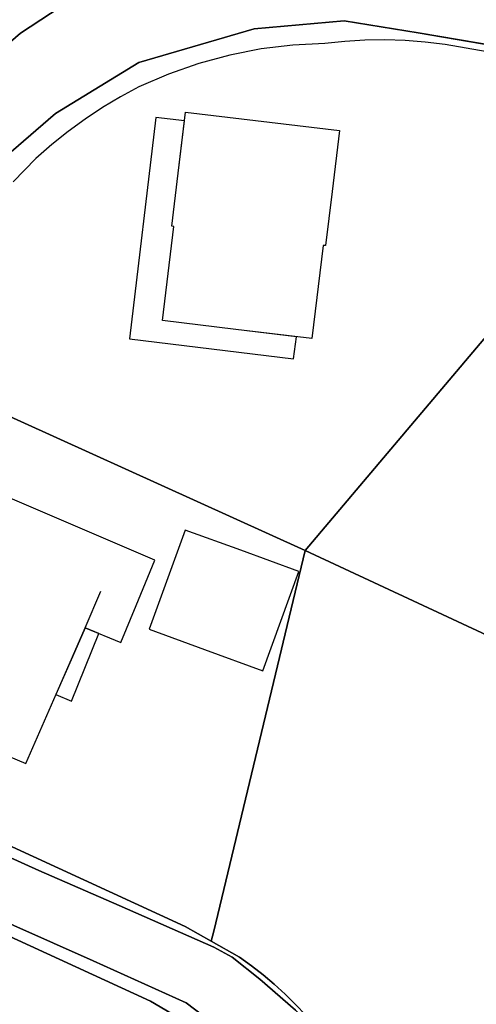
# Model space of a CAD drawing. Header units: millimetres. Extents: x -474437 to 165693, y -93174 to 980873.
# Tile 28 of 60: x -163095 to -135351, y 717168 to 776993. Entities that reach past the tile are written whole.
import ezdxf

# ---------------------------------------------------------------- set-up
doc = ezdxf.new("R2010")
doc.units = ezdxf.units.MM
doc.layers.get('0').update_dxf_attribs({"linetype": 'CONTINUOUS'})

msp = doc.modelspace()

# ---------------------------------------------------------------- linework, layer by layer
for p, q in [((-127405.8, 774223, 4510), (-138875.8, 776193, 4150)), ((-159125.8, 740033, 8960), (-158155.8, 742273, 10310)), ((-159125.8, 740033, 11310), (-158155.8, 742273, 10310))]:
    msp.add_line(p, q)
for points in [[(-131425.8, 781693), (-139685.8, 782943), (-147745.8, 782653), (-155495.8, 781063), (-159395.8, 778583), (-163055.8, 776183), (-166275.8, 773403), (-169705.8, 769623), (-173215.8, 765013), (-177025.8, 758983), (-179725.8, 753033), (-185555.8, 741413), (-190065.8, 733733), (-192885.8, 730083), (-195445.8, 727323), (-199645.8, 724513), (-207025.8, 720813), (-213665.8, 718573), (-224925.8, 716143)], [(-203035.8, 716153), (-200055.8, 717663), (-195055.8, 720703), (-189935.8, 724623), (-187375.8, 727443), (-185225.8, 730093), (-183805.8, 732283), (-179505.8, 740153), (-174385.8, 750903), (-170165.8, 759603), (-167165.8, 764833), (-164375.8, 768323), (-160925.8, 771293), (-155865.8, 774393), (-148855.8, 776433), (-143385.8, 776933), (-138875.8, 776193), (-127405.8, 774223)], [(-128645.8, 773993), (-137245.8, 775493), (-138461.4, 775636.5), (-139682.2, 775726.6), (-140905.8, 775763), (-142121.8, 775745.9), (-143335.9, 775675.9), (-144545.8, 775553), (-146491, 775454.3), (-148424.3, 775217.3), (-150335.8, 774843), (-152220.2, 774331.9), (-154063.4, 773687.5), (-155855.8, 772913), (-156975, 772309.2), (-158065.7, 771655.5), (-159125.8, 770953), (-160154.9, 770201.7), (-161148.9, 769404.5), (-162105.8, 768563), (-163500.5, 767147.3)], [(-169615.8, 755553), (-145745.8, 744733), (-128255.8, 765443)], [(-176415.8, 732643), (-153045.8, 721903), (-151455.8, 721003), (-151305.8, 721613), (-145745.8, 744733), (-169615.8, 755553)], [(-146327.4, 717164.8), (-146964.4, 717791.7), (-147625.8, 718393), (-148310.5, 718967.6), (-149017.6, 719514.5), (-149745.8, 720033), (-151455.8, 721003), (-153045.8, 721903), (-176415.8, 732643)], [(-203645.8, 714283), (-197875.8, 717353), (-193065.8, 720253), (-190705.8, 721913), (-188685.8, 723723), (-186105.8, 726523), (-184815.8, 728243), (-183095.8, 729303), (-180625.8, 729063), (-155145.8, 717363), (-151915.8, 715453)]]:
    msp.add_lwpolyline(points)
for points in [[(-125635.8, 724943), (-99435.8, 709923), (-69235.8, 719753), (-78965.8, 728323), (-102585.8, 749153), (-128645.8, 773993), (-128255.8, 765443), (-145745.8, 744733), (-120985.8, 733193), (-118775.8, 732143)], [(-151455.8, 721003), (-149745.8, 720033), (-149017.6, 719514.5), (-148310.5, 718967.6), (-147625.8, 718393), (-146964.4, 717791.7), (-146327.4, 717164.8), (-145715.8, 716513), (-145378.9, 716162.7), (-145048.9, 715806), (-144725.8, 715443), (-144408.5, 715072.3), (-144098.4, 714695.6), (-143795.8, 714313), (-142335.8, 714113), (-106325.8, 709273), (-99435.8, 709923), (-125635.8, 724943), (-118775.8, 732143), (-120985.8, 733193), (-145745.8, 744733), (-151305.8, 721613)]]:
    msp.add_lwpolyline(points, close=True)
for points in [[(-155495.8, 781063, 3990), (-159395.8, 778583, 4100), (-163055.8, 776183, 4180), (-166275.8, 773403, 4240), (-169705.8, 769623, 4300), (-173215.8, 765013, 4440), (-177025.8, 758983, 4640)], [(-213075.8, 780363, 3480), (-211255.8, 776073, 3500), (-209145.8, 772473, 3650), (-205961.9, 769697.1, 7077.6), (-201425.8, 766253, 0), (-199025.8, 765343, 4000), (-193625.8, 764743, 4010), (-186315.8, 765123, 3970), (-181575.8, 765403, 3910), (-180545.8, 765013, 3980), (-179035.8, 763983, 4030), (-178175.8, 763133, 4280), (-177405.8, 761703, 4390), (-177025.8, 758983, 4640), (-173215.8, 765013, 4440), (-169705.8, 769623, 4300), (-166275.8, 773403, 4240), (-163055.8, 776183, 4180), (-159395.8, 778583, 4100)], [(-138875.8, 776193, 4150), (-143385.8, 776933, 4120), (-148855.8, 776433, 4100), (-155865.8, 774393, 4090), (-160925.8, 771293, 4080), (-164375.8, 768323, 4120), (-167165.8, 764833, 4280), (-170165.8, 759603, 4410), (-174385.8, 750903, 4750), (-179505.8, 740153, 4860)], [(-154415.8, 758713, 9280), (-153725.8, 764423, 9280), (-153855.8, 764443, 9280), (-153465.8, 767673, 12210), (-153025.8, 771373, 8970), (-143665.8, 770253, 8970), (-144115.8, 766553, 12210), (-144505.8, 763263, 9170), (-144655.8, 763283, 9170), (-145335.8, 757623, 9170), (-149955.8, 758173, 11870), (-154415.8, 758713, 9280)], [(-146285.8, 757733, 6370), (-149955.8, 758173, 6370), (-154415.8, 758713, 6370), (-153725.8, 764423, 6370), (-153855.8, 764443, 6370), (-153465.8, 767673, 6370), (-153085.8, 770853, 6370), (-154815.8, 771053, 6370), (-156425.8, 757593, 6370), (-146455.8, 756393, 6370), (-146285.8, 757733, 6370)], [(-159125.8, 740033, 8960), (-156955.8, 739153, 8960), (-156025.8, 741393, 10310), (-154875.8, 744153, 8960), (-165245.8, 748593, 8960), (-168155.8, 741833, 12140), (-170975.8, 735273, 8960), (-162725.8, 731803, 8960), (-159895.8, 738283, 12140), (-159125.8, 740033, 11310)], [(-153035.8, 745983, 8230), (-155235.8, 739953, 8230), (-151865.8, 738723, 10180), (-148325.8, 737433, 8230), (-146125.8, 743463, 8230), (-149665.8, 744753, 10180), (-153035.8, 745983, 8230)], [(-146345.8, 716803, 7080), (-148505.8, 718703, 6940), (-150175.8, 720023, 6780), (-151295.8, 720633, 6720), (-157055.8, 723173, 6280), (-161925.8, 725293, 5800), (-166875.8, 727533, 5390), (-171405.8, 729513, 5090), (-174815.8, 731363, 4970), (-176215.8, 732213, 4890), (-177135.8, 733053, 4870), (-178035.8, 734323, 4840), (-178695.8, 735873, 4840), (-179045.8, 737973, 4880), (-179505.8, 740153, 4860), (-183805.8, 732283, 4840), (-185225.8, 730093, 4840), (-183465.8, 730213, 4850), (-182655.8, 730083, 4850), (-179195.8, 728593, 4960), (-170705.8, 725173, 5500), (-158625.8, 719803, 6310), (-152985.8, 717253, 6610), (-150295.8, 715203, 6920)], [(-158285.8, 739693, 8580), (-159125.8, 740033, 8580), (-159895.8, 738283, 8580), (-160895.8, 735993, 8580), (-159945.8, 735583, 8580), (-158285.8, 739693, 8580)], [(-179045.8, 737973, 4880), (-178695.8, 735873, 4840), (-178035.8, 734323, 4840), (-177135.8, 733053, 4870), (-176215.8, 732213, 4890), (-174815.8, 731363, 4970), (-171405.8, 729513, 5090), (-166875.8, 727533, 5390), (-161925.8, 725293, 5800), (-157055.8, 723173, 6280)], [(-148475.8, 673603, 10350), (-145295.8, 688073, 9680), (-144855.8, 693353, 9260), (-144405.8, 700073, 8380), (-144925.8, 705703, 7790), (-146235.8, 709633, 7310), (-148125.8, 712813, 7160), (-150295.8, 715203, 6920), (-152985.8, 717253, 6610), (-158625.8, 719803, 6310), (-170705.8, 725173, 5500), (-179195.8, 728593, 4960), (-182655.8, 730083, 4850), (-183465.8, 730213, 4850)], [(-157055.8, 723173, 6280), (-151295.8, 720633, 6720), (-150175.8, 720023, 6780)], [(-150175.8, 720023, 6780), (-148505.8, 718703, 6940), (-146345.8, 716803, 7080), (-145055.8, 715433, 7210), (-143925.8, 713903, 7350), (-143335.8, 712823, 7360), (-143065.8, 712333, 7510), (-142375.8, 710533, 7650), (-141305.8, 706253, 8040), (-140855.8, 702093, 8200), (-140675.8, 697363, 8640), (-141105.8, 693313, 9070), (-141725.8, 687913, 9510), (-142795.8, 682393, 9970), (-143985.8, 676283, 10450), (-146165.8, 667323, 10620), (-147485.8, 661403, 10450)]]:
    msp.add_polyline3d(points)
for points in [[(-158285.8, 739693, 8580), (-159125.8, 740033, 8580), (-159895.8, 738283, 8580), (-160895.8, 735993, 8580), (-159945.8, 735583, 8580)], [(-145365.8, 705393, 7690), (-147025.8, 709783, 7070), (-149135.8, 712863, 6840), (-151915.8, 715453, 6600), (-155145.8, 717363, 6400), (-180625.8, 729063, 4800), (-183095.8, 729303, 4770), (-184815.8, 728243, 4680), (-186105.8, 726523, 4630), (-188685.8, 723723, 4490), (-190705.8, 721913, 4340), (-193065.8, 720253, 4340), (-197875.8, 717353, 4080), (-203645.8, 714283, 3870), (-203645.8, 714283, 0), (-203285.8, 713093, 0), (-200395.8, 703413, 0), (-179605.8, 682593, 0), (-179605.8, 682593, 10720), (-147055.8, 693503, 9150), (-145175.8, 693963, 8890), (-144945.8, 697753, 8470), (-144975.8, 701783, 8020)]]:
    msp.add_polyline3d(points, close=True)

doc.saveas('drawing.dxf')
